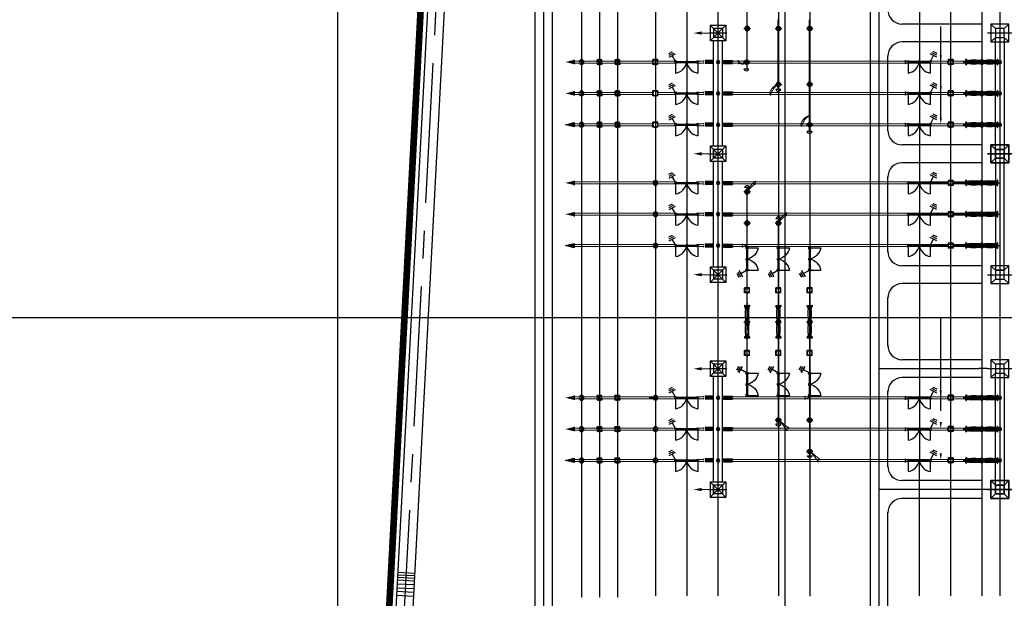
# Model space of a CAD drawing. Header units: inches. Extents: x -8998005 to 170525121, y -30058259 to 1575573.
# Tile 10 of 107: x -471098 to -250983, y 37277 to 166541. Entities that reach past the tile are written whole.
import ezdxf

# ---------------------------------------------------------------- set-up
doc = ezdxf.new("R2010")
doc.units = ezdxf.units.IN
doc.header["$LTSCALE"] = 5
doc.header["$MEASUREMENT"] = 0
for name, pattern in [('0', [0]), ('CENTER', [2, 1.25, -0.25, 0.25, -0.25]), ('CENTERX2', [4, 2.5, -0.5, 0.5, -0.5]), ('CONTINU', [0]), ('HIDDEN', [0.375, 0.25, -0.125])]:
    doc.linetypes.add(name, pattern=pattern)
doc.layers.add('AL TUBE', color=73, linetype='Continuous', lineweight=13)
doc.layers.add('CONDUCTOR', color=240, linetype='Continuous', lineweight=13)
for name, color, linetype in [('CANAL', 4, 'Continuous'), ('CEN', 9, 'CENTER'), ('DIM', 7, 'Continuous'), ('EQUIP', 1, 'Continuous'), ('EQUPT', 4, '0'), ('FENCE', 7, 'Continuous'), ('INSULATOR', 7, 'Continuous'), ('ROAD', 1, 'Continuous'), ('TCE-ME-ROAD', 244, 'Continuous'), ('Text', 6, 'Continuous'), ('TOWER', 7, 'Continuous')]:
    doc.layers.add(name, color=color, linetype=linetype)

# ---------------------------------------------------------------- blocks, each defined once
blk = doc.blocks.new('e')
at = {"linetype": 'ByBlock'}
blk.add_line((0, 3674), (0, 0), dxfattribs=at)
blk.add_solid([(-367, 3674), (0, 5469), (367, 3674)])
blk = doc.blocks.new('400TWR')
at = {"ltscale": 3000}
for p, q in [((-1000, 1000), (-2000, 2000)), ((1000, 1000), (2000, 2000)), ((-1000, -1000), (-2000, -2000)), ((1000, -1000), (2000, -2000))]:
    blk.add_line(p, q, dxfattribs=at)
for points in [[(-2000, -2000), (2000, -2000), (2000, 2000), (-2000, 2000)], [(-1000, -1000), (1000, -1000), (1000, 1000), (-1000, 1000)]]:
    blk.add_lwpolyline(points, close=True, dxfattribs=at)
at = {"layer": 'CEN', "ltscale": 1000}
for p, q in [((0, 2753), (0, -2753)), ((2781, 0), (-2781, 0))]:
    blk.add_line(p, q, dxfattribs=at)
blk = doc.blocks.new('i')
at = {"ltscale": 3000}
for p, q in [((-223, -222), (-223, 0)), ((223, 0), (-223, 0)), ((223, -222), (223, 0)), ((-350, -222), (-96, -222)), ((-350, -222), (-350, -2222)), ((-96, -222), (-96, -2222)), ((96, -222), (350, -222)), ((96, -222), (96, -2222)), ((350, -222), (350, -2222)), ((-350, -2222), (-96, -2222)), ((96, -2221), (350, -2221))]:
    blk.add_line(p, q, dxfattribs=at)
blk = doc.blocks.new('400CVTPL')
at = {"ltscale": 700}
for p, q in [((-528, 344), (-528, 528)), ((-344, 528), (-528, 528)), ((344, 528), (528, 528)), ((528, 344), (528, 528)), ((-528, -528), (-528, -344)), ((-344, -528), (-528, -528)), ((344, -528), (528, -528)), ((528, -528), (528, -344))]:
    blk.add_line(p, q, dxfattribs=at)
for radius, start, end in [(582, 0, 180), (582, 180, 0), (343, 0, 180), (343, 180, 0)]:
    blk.add_arc((0, 0), radius, start, end, dxfattribs=at)
blk = doc.blocks.new('400LAPL')
at = {"ltscale": 700}
for p, q in [((-442, 255), (-108, 62)), ((108, 62), (442, 255)), ((0, -125), (0, -510))]:
    blk.add_line(p, q, dxfattribs=at)
for radius, start, end in [(530, 0, 180), (530, 180, 0), (142, 0, 180), (142, 180, 0)]:
    blk.add_arc((0, 0), radius, start, end, dxfattribs=at)
blk = doc.blocks.new('400CTPL')
at = {"ltscale": 700}
for p, q in [((555, 555), (-555, 555)), ((-555, -555), (-555, 555)), ((0, 555), (0, 745)), ((555, -555), (555, 555)), ((555, -555), (-555, -555)), ((0, -555), (0, -745))]:
    blk.add_line(p, q, dxfattribs=at)
for start, end in [(0, 180), (180, 0)]:
    blk.add_arc((0, 0), 555, start, end, dxfattribs=at)
blk = doc.blocks.new('ES')
at = {"ltscale": 1000}
for p, q in [((0, 0), (1471, 747)), ((1097, 1485), (1846, 10)), ((1531, 1473), (2092, 367)), ((1941, 1507), (2362, 678))]:
    blk.add_line(p, q, dxfattribs=at)
blk = doc.blocks.new('400isopl')
at = {"ltscale": 1000}
for p, q in [((-2469, 245), (-2469, 2469)), ((2469, 245), (2469, 2469)), ((2258, 125), (-2258, 125)), ((-175, 247), (-178, 232)), ((-178, 232), (78, 137)), ((194, 133), (-175, 247)), ((175, 0), (-175, 0)), ((0, 324), (0, -324)), ((78, 137), (54, 113)), ((175, 125), (175, -125)), ((194, 133), (194, 125)), ((2258, -125), (-2258, -125)), ((-178, -232), (78, -137)), ((-175, -247), (-178, -232)), ((194, -133), (-175, -247)), ((78, -137), (54, -113)), ((194, -133), (194, -125))]:
    blk.add_line(p, q, dxfattribs=at)
for centre, radius, start, end in [((-3011, -543), 3060, 10.21936, 79.78064), ((3011, -543), 3060, 100.21936, 169.78064), ((-2469, 0), 245, 90, 270), ((-2469, 0), 125, 90, 270), ((-2469, 0), 245, 270, 90), ((-2469, 0), 125, 270, 90), ((0, 0), 125, 90, 270), ((0, 0), 125, 270, 90), ((2469, 0), 245, 90, 270), ((2469, 0), 125, 90, 270), ((2469, 0), 245, 270, 90), ((2469, 0), 125, 270, 90)]:
    blk.add_arc(centre, radius, start, end, dxfattribs=at)
blk = doc.blocks.new('INSU.')
at = {"linetype": 'HIDDEN', "ltscale": 1300}
for p, q in [((-223, -222), (-223, 0)), ((-223, 0), (223, 0)), ((223, -222), (223, 0)), ((-96, -222), (-350, -222)), ((-350, -222), (-350, -2222)), ((-96, -222), (-96, -2222)), ((350, -222), (96, -222)), ((96, -222), (96, -2222)), ((350, -222), (350, -2222)), ((-96, -2221), (-350, -2221)), ((350, -2222), (96, -2222))]:
    blk.add_line(p, q, dxfattribs=at)
blk = doc.blocks.new('400CBPL')
at = {"ltscale": 700}
for p, q in [((-3600, 540), (-3600, -540)), ((-3247, 423), (-3488, 597)), ((-3459, -540), (-3459, 540)), ((-3247, 423), (-3247, -423)), ((-2895, 353), (-3247, 353)), ((-3247, 353), (-3247, -353)), ((-2895, -353), (-2895, 353)), ((-2895, 353), (-2895, -353)), ((-705, 353), (-353, 353)), ((-705, -353), (-705, 353)), ((-705, 353), (-705, -353)), ((-353, 353), (-353, 197)), ((-353, 0), (-159, 0)), ((353, 0), (159, 0)), ((353, 353), (353, 197)), ((705, 353), (353, 353)), ((705, -353), (705, 353)), ((705, 353), (705, -353)), ((2895, 353), (2895, -353)), ((2895, 353), (3247, 353)), ((2895, -353), (2895, 353)), ((3247, 423), (3488, 597)), ((3247, 423), (3247, -423)), ((3247, 353), (3247, -353)), ((3459, -540), (3459, 540)), ((3600, 540), (3600, -540)), ((-3247, -423), (-3488, -597)), ((-3247, -353), (-2895, -353)), ((-353, -353), (-705, -353)), ((-353, -197), (-353, -353)), ((353, -197), (353, -353)), ((353, -353), (705, -353)), ((3247, -353), (2895, -353)), ((3247, -423), (3488, -597))]:
    blk.add_line(p, q, dxfattribs=at)
at = {"ltscale": 700, "const_width": 70.5}
blk.add_lwpolyline([(-3071, -353), (-3071, -353)], dxfattribs=at)
at = {"ltscale": 700}
for centre, radius, start, end in [((-3530, 540), 70.5, 0, 180), ((-1800, -8107), 8530, 82.62672, 97.37328), ((0, 0), 476, 90, 137.79455), ((0, 0), 159, 90, 270), ((0, 0), 476, 42.20545, 90), ((0, 0), 159, 270, 90), ((1800, -8107), 8530, 82.62672, 97.37328), ((3530, 540), 70.5, 0, 180), ((-3530, -540), 70.5, 180, 0), ((-1800, 8107), 8530, 262.62672, 277.37328), ((0, 0), 476, 222.20545, 270), ((0, 0), 476, 270, 317.79455), ((1800, 8107), 8530, 262.62672, 277.37328), ((3530, -540), 70.5, 180, 0)]:
    blk.add_arc(centre, radius, start, end, dxfattribs=at)
at = {"ltscale": 700, "extrusion": (0, 0, -1)}
blk.add_ellipse((0, 0), major_axis=(-474, 0), ratio=0.6223386, dxfattribs=at)
at = {"layer": 'CEN', "ltscale": 700}
for p, q in [((4211, 0), (-3939, 0)), ((0, 705), (0, -705))]:
    blk.add_line(p, q, dxfattribs=at)
blk = doc.blocks.new('DO2')
at = {"linetype": 'CENTERX2', "ltscale": 1000, "const_width": 150}
blk.add_lwpolyline([(75, 0, 1), (-75, 0, 1)], format="xyb", close=True, dxfattribs=at)
blk = doc.blocks.new('400bpipl')
at = {"ltscale": 3000}
for radius in [500, 270]:
    blk.add_circle((0, 0), radius, dxfattribs=at)
blk.add_arc((0, 0), 500, 0, 180, dxfattribs=at)
at = {"layer": 'CEN', "ltscale": 3000}
for p, q in [((762, 0), (-771, 0)), ((0, -724), (0, 729))]:
    blk.add_line(p, q, dxfattribs=at)
blk = doc.blocks.new('A$C3F820AC0')
at = {"layer": 'EQUPT'}
for points in [[(-347148, -210902), (-347148, -209939), (-349102, -210421)], [(-347149, -217902), (-347149, -216939), (-349102, -217421)], [(-347149, -224902), (-347149, -223939), (-349103, -224421)], [(-347148, -237902), (-347148, -236939), (-349102, -237421)], [(-347149, -244902), (-347149, -243939), (-349102, -244421)], [(-347149, -251902), (-347149, -250939), (-349103, -251421)], [(-347148, -285902), (-347148, -284939), (-349102, -285421)], [(-347149, -292902), (-347149, -291939), (-349102, -292421)], [(-347149, -299902), (-347149, -298939), (-349103, -299421)]]:
    blk.add_hatch(color=256, dxfattribs=at).paths.add_polyline_path(points)
at = {"ltscale": 3000}
blk.add_line((-328343, -285427, 96251), (-330351, -285427, 96251), dxfattribs=at)
for centre, radius, start, end in [((-308627, -211804, 96251), 572, 190.89365, 349.10635), ((-301530, -216371, 96251), 572, 190.89365, 349.10635), ((-294530, -225770, 96251), 572, 190.89365, 349.10635), ((-308485, -238626, 96251), 590, 17.83805, 162.16195), ((-301484, -245573, 96251), 576, 12.8332, 167.1668), ((-301484, -291156, 96251), 594, 199.01912, 340.98088), ((-294492, -298077, 96251), 648, 209.93676, 330.06324)]:
    blk.add_arc(centre, radius, start, end, dxfattribs=at)
at = {"layer": 'AL TUBE'}
for p, q in [((-308534, -150963, 96251), (-308530, -200963, 96251)), ((-308484, -150963, 96251), (-308481, -211912, 96251)), ((-308580, -200963, 96251), (-308580, -211912, 96251)), ((-308530, -200963, 96251), (-308530, -211912, 96251)), ((-308480, -200963, 96251), (-308480, -211912, 96251)), ((-301580, -200963, 96251), (-301580, -216479, 96251)), ((-301530, -200963, 96251), (-301530, -216479, 96251)), ((-301480, -200963, 96251), (-301480, -216479, 96251)), ((-294580, -200963, 96251), (-294580, -225878, 96251)), ((-294530, -200963, 96251), (-294530, -225878, 96251)), ((-294480, -200963, 96251), (-294480, -225878, 96251)), ((-263561, -237200, 96251), (-267537, -237200, 96251)), ((-263561, -237425, 96251), (-267537, -237425, 96251)), ((-263561, -237650, 96251), (-267537, -237650, 96251)), ((-258559, -237199, 96251), (-262452, -237200, 96251)), ((-255211, -237424, 96251), (-262452, -237425, 96251)), ((-258559, -237649, 96251), (-262452, -237650, 96251)), ((-308534, -238445, 96251), (-308534, -263445, 96251)), ((-308484, -238445, 96251), (-308484, -263445, 96251)), ((-308434, -238445, 96251), (-308434, -263445, 96251)), ((-263561, -244200, 96251), (-267537, -244200, 96251)), ((-258559, -244199, 96251), (-262452, -244200, 96251)), ((-301534, -245445, 96251), (-301534, -260866, 96251)), ((-301534, -246450, 96251), (-301534, -275976, 96251)), ((-301484, -245445, 96251), (-301484, -260866, 96251)), ((-301484, -246450, 96251), (-301484, -275976, 96251)), ((-301434, -245445, 96251), (-301434, -260866, 96251)), ((-301434, -246450, 96251), (-301434, -275976, 96251)), ((-263561, -244425, 96251), (-267537, -244425, 96251)), ((-263561, -244650, 96251), (-267537, -244650, 96251)), ((-255211, -244424, 96251), (-262452, -244425, 96251)), ((-258559, -244649, 96251), (-262452, -244650, 96251)), ((-308534, -251713, 96251), (-308534, -260866, 96251)), ((-308434, -251713, 96251), (-308434, -260866, 96251)), ((-263561, -251200, 96251), (-267537, -251200, 96251)), ((-263561, -251425, 96251), (-267537, -251425, 96251)), ((-263561, -251650, 96251), (-267537, -251650, 96251)), ((-258559, -251199, 96251), (-262452, -251200, 96251)), ((-255211, -251424, 96251), (-262452, -251425, 96251)), ((-258559, -251649, 96251), (-262452, -251650, 96251)), ((-294534, -256650, 96251), (-294534, -260866, 96251)), ((-294532, -256649, 96251), (-294532, -288508, 96251)), ((-294484, -256645, 96251), (-294484, -260866, 96251)), ((-294482, -256645, 96251), (-294482, -288508, 96251)), ((-294434, -256650, 96251), (-294434, -260866, 96251)), ((-294432, -256650, 96251), (-294432, -288508, 96251)), ((-308534, -261976, 96251), (-308534, -275976, 96251)), ((-308534, -263445, 96251), (-308534, -284650, 96251)), ((-308484, -261976, 96251), (-308484, -275976, 96251)), ((-308484, -263445, 96251), (-308484, -284645, 96251)), ((-308434, -261976, 96251), (-308434, -275976, 96251)), ((-308434, -263445, 96251), (-308434, -284650, 96251)), ((-308534, -275976, 96251), (-308534, -284650, 96251)), ((-308484, -275976, 96251), (-308484, -284645, 96251)), ((-308434, -275976, 96251), (-308434, -284650, 96251)), ((-301534, -275976, 96251), (-301534, -291350, 96251)), ((-301534, -275976, 96251), (-301534, -291350, 96251)), ((-301484, -275976, 96251), (-301484, -291350, 96251)), ((-301484, -275976, 96251), (-301484, -291350, 96251)), ((-301434, -275976, 96251), (-301434, -291350, 96251)), ((-301434, -275976, 96251), (-301434, -291350, 96251)), ((-294532, -288508, 96251), (-294532, -298401, 96251)), ((-294482, -288508, 96251), (-294482, -298401, 96251)), ((-294432, -288508, 96251), (-294432, -298401, 96251))]:
    blk.add_line(p, q, dxfattribs=at)
at = {"layer": 'AL TUBE', "extrusion": (0, 0, -1)}
for centre, major_axis, ratio, start_param, end_param in [((-309500, -210134, 96251), (-1007, 128), 0.6044509, 3.4894569, 5.935321), ((-309455, -210389, 96251), (919, 113), 0.5197206, 0.3811564, 2.7604362), ((-302314, -216432, 96251), (995, 953), 0.3817666, 3.4563371, 5.9684409), ((-299667, -218550, 96251), (-2565, 2565), 1, 5.7425329, 6.5451713), ((-295376, -223431, 96251), (995, 953), 0.3817666, 3.4563371, 5.9684409), ((-292728, -225549, 96251), (-2565, 2565), 1, 5.7425329, 6.5451713)]:
    blk.add_ellipse(centre, major_axis=major_axis, ratio=ratio, start_param=start_param, end_param=end_param, dxfattribs=at)
at = {"layer": 'AL TUBE'}
for centre, major_axis, start_param, end_param in [((-304379, -240908, 96251), (-3375, 2820), -0.3126164, 0.3612604), ((-299160, -246824, 96251), (-10631, -5387), -1.3491799, -1.1347278), ((-297716, -247735, 96251), (-3916, 1130), -0.7731577, -0.0728908), ((-293150, -253426, 96251), (-7202, 8304), -0.0694331, 0.1538796), ((-312141, -301688, 96251), (-10292, 11569), 4.6095992, 4.801959), ((-308574, -301670, 96251), (-10473, 8170), 4.599053, 4.8167108), ((-301873, -308755, 96251), (-8077, -10872), 2.9935294, 3.2090776), ((-305522, -308788, 96251), (-11967, -10381), 3.0423896, 3.232562)]:
    blk.add_ellipse(centre, major_axis=major_axis, ratio=1, start_param=start_param, end_param=end_param, dxfattribs=at)
at = {"layer": 'CEN'}
for p, q in [((-279010, -9121, 96251), (-279004, -345321, 96251)), ((-353979, -14745, 96251), (-353973, -338860, 96251)), ((-345460, -21191, 96251), (-345473, -330059, 96251)), ((-337460, -21191, 96251), (-337473, -330059, 96251)), ((-328960, -21191, 96251), (-328980, -329745, 96251)), ((-321960, -21191, 96251), (-321980, -329745, 96251)), ((-269967, -21191, 96251), (-269981, -329745, 96251)), ((-262969, -21191, 96251), (-262982, -329745, 96251)), ((-255968, -21191, 96251), (-255982, -329745, 96251)), ((-341462, -55921, 96251), (-341473, -330059, 96251)), ((-328962, -55921, 96251), (-328976, -280921, 96251)), ((-314987, -55921, 96251), (-315001, -329745, 96251)), ((-301467, -55921, 96251), (-301480, -329745, 96251)), ((-279014, -55921, 96251), (-279009, -280921, 96251)), ((-251991, -55921, 96251), (-252002, -329745, 96251)), ((-294460, -156645, 96251), (-294478, -329745, 96251)), ((-316972, -203921, 96251), (-312995, -203921, 96251)), ((-316972, -230921, 96251), (-312995, -230921, 96251)), ((-316972, -230921, 96251), (-312995, -230921, 96251)), ((-316972, -257921, 96251), (-312995, -257921, 96251)), ((-316972, -278921, 96251), (-312995, -278921, 96251)), ((-254737, -278921, 96251), (-279009, -278922, 96251)), ((-316972, -305921, 96251), (-312995, -305921, 96251)), ((-316972, -305921, 96251), (-312995, -305921, 96251)), ((-254737, -305921, 96251), (-279009, -305922, 96251))]:
    blk.add_line(p, q, dxfattribs=at)
at = {"layer": 'CONDUCTOR', "linetype": 'CONTINU'}
for p, q in [((-347149, -210201, 96251), (-329647, -210202, 96251)), ((-347149, -210651, 96251), (-329643, -210652, 96251)), ((-328318, -210202, 96251), (-329538, -210202, 96251)), ((-328322, -210652, 96251), (-329538, -210652, 96251)), ((-328429, -210202, 96251), (-324452, -210202, 96251)), ((-328429, -210652, 96251), (-324452, -210652, 96251)), ((-319799, -210203, 96251), (-318205, -210203, 96251)), ((-319799, -210653, 96251), (-318205, -210653, 96251)), ((-255211, -210199, 96251), (-311762, -210203, 96251)), ((-255211, -210649, 96251), (-311762, -210653, 96251)), ((-347149, -217201, 96251), (-336956, -217201, 96251)), ((-347149, -217651, 96251), (-336956, -217651, 96251)), ((-336956, -217201, 96251), (-329538, -217202, 96251)), ((-336956, -217651, 96251), (-329538, -217652, 96251)), ((-328429, -217202, 96251), (-324452, -217202, 96251)), ((-328429, -217652, 96251), (-324452, -217652, 96251)), ((-319799, -217203, 96251), (-318205, -217203, 96251)), ((-319799, -217653, 96251), (-318205, -217653, 96251)), ((-255211, -217199, 96251), (-311762, -217203, 96251)), ((-255211, -217649, 96251), (-311762, -217653, 96251)), ((-348210, -224201, 96251), (-329648, -224202, 96251)), ((-328429, -224202, 96251), (-324452, -224202, 96251)), ((-319799, -224203, 96251), (-318205, -224203, 96251)), ((-255211, -224199, 96251), (-311762, -224203, 96251)), ((-347149, -224651, 96251), (-329644, -224652, 96251)), ((-328429, -224652, 96251), (-324452, -224652, 96251)), ((-319799, -224653, 96251), (-318205, -224653, 96251)), ((-255211, -224649, 96251), (-311762, -224653, 96251)), ((-347149, -237201, 96251), (-329647, -237202, 96251)), ((-347149, -237651, 96251), (-329643, -237652, 96251)), ((-329644, -237202, 96251), (-324452, -237202, 96251)), ((-329644, -237652, 96251), (-324452, -237652, 96251)), ((-319799, -237203, 96251), (-318205, -237203, 96251)), ((-319799, -237653, 96251), (-318205, -237653, 96251)), ((-255211, -237199, 96251), (-311762, -237203, 96251)), ((-255211, -237649, 96251), (-311762, -237653, 96251)), ((-347149, -244201, 96251), (-336956, -244201, 96251)), ((-336956, -244201, 96251), (-329538, -244202, 96251)), ((-329644, -244202, 96251), (-324452, -244202, 96251)), ((-319799, -244203, 96251), (-318205, -244203, 96251)), ((-255211, -244199, 96251), (-311762, -244203, 96251)), ((-347149, -244651, 96251), (-336956, -244651, 96251)), ((-336956, -244651, 96251), (-329538, -244652, 96251)), ((-329644, -244652, 96251), (-324452, -244652, 96251)), ((-319799, -244653, 96251), (-318205, -244653, 96251)), ((-255211, -244649, 96251), (-311762, -244653, 96251)), ((-348210, -251201, 96251), (-329648, -251202, 96251)), ((-347149, -251651, 96251), (-329644, -251652, 96251)), ((-329644, -251202, 96251), (-324452, -251202, 96251)), ((-329644, -251652, 96251), (-324452, -251652, 96251)), ((-319799, -251203, 96251), (-318205, -251203, 96251)), ((-319799, -251653, 96251), (-318205, -251653, 96251)), ((-255211, -251199, 96251), (-311762, -251203, 96251)), ((-255211, -251649, 96251), (-311762, -251653, 96251)), ((-347149, -285201, 96251), (-329647, -285202, 96251)), ((-347149, -285651, 96251), (-329643, -285652, 96251)), ((-328975, -285202, 96251), (-324452, -285202, 96251)), ((-328975, -285652, 96251), (-324452, -285652, 96251)), ((-319799, -285203, 96251), (-318205, -285203, 96251)), ((-319799, -285653, 96251), (-318205, -285653, 96251)), ((-255211, -285199, 96251), (-311762, -285203, 96251)), ((-255211, -285649, 96251), (-311762, -285653, 96251)), ((-347149, -292201, 96251), (-336956, -292201, 96251)), ((-347149, -292651, 96251), (-336956, -292651, 96251)), ((-336956, -292201, 96251), (-329538, -292202, 96251)), ((-336956, -292651, 96251), (-329538, -292652, 96251)), ((-328429, -292202, 96251), (-324452, -292202, 96251)), ((-328429, -292652, 96251), (-324452, -292652, 96251)), ((-319799, -292203, 96251), (-318205, -292203, 96251)), ((-319799, -292653, 96251), (-318205, -292653, 96251)), ((-255211, -292199, 96251), (-311762, -292203, 96251)), ((-255211, -292649, 96251), (-311762, -292653, 96251)), ((-348210, -299201, 96251), (-329648, -299202, 96251)), ((-328429, -299202, 96251), (-324452, -299202, 96251)), ((-319799, -299203, 96251), (-318205, -299203, 96251)), ((-255211, -299199, 96251), (-311762, -299203, 96251)), ((-347149, -299651, 96251), (-329644, -299652, 96251)), ((-328429, -299652, 96251), (-324452, -299652, 96251)), ((-319799, -299653, 96251), (-318205, -299653, 96251)), ((-255211, -299649, 96251), (-311762, -299653, 96251))]:
    blk.add_line(p, q, dxfattribs=at)
at = {"layer": 'CONDUCTOR', "color": 9}
blk.add_line((-301484, -284890, 96251), (-301484, -291493, 96251), dxfattribs=at)
at = {"layer": 'CONDUCTOR', "linetype": 'ByBlock'}
for centre, major_axis, start_param, end_param in [((-309466, -252200, 96251), (-716, -716), 2.603091, 4.0003685), ((-309231, -252547, 96251), (-851, 433), 4.2836061, 5.5026024), ((-295466, -284642, 96251), (-642, -784), 0.6129655, 2.010243), ((-295231, -284296, 96251), (-600, -743), 0.3599805, 1.5789767)]:
    blk.add_ellipse(centre, major_axis=major_axis, ratio=1, start_param=start_param, end_param=end_param, dxfattribs=at)
at = {"layer": 'DIM'}
for p, q in [((-265184, -223327, 96251), (-265184, -202511, 96251)), ((-265184, -288327, 96251), (-265184, -267511, 96251))]:
    blk.add_line(p, q, dxfattribs=at)
for points in [[(-264941, -208840, 96251), (-265428, -208840, 96251), (-265185, -210302, 96251)], [(-264940, -215840, 96251), (-265428, -215840, 96251), (-265184, -217302, 96251)], [(-264940, -222839, 96251), (-265427, -222839, 96251), (-265184, -224302, 96251)], [(-264941, -283870, 96251), (-265428, -283870, 96251), (-265185, -285332, 96251)], [(-264940, -290870, 96251), (-265428, -290870, 96251), (-265184, -292332, 96251)], [(-264940, -297869, 96251), (-265427, -297869, 96251), (-265184, -299332, 96251)]]:
    blk.add_solid(points, dxfattribs=at)
at = {"layer": 'EQUPT', "elevation": 96251}
for points in [[(-315984, -229921), (-313984, -231921)], [(-315984, -231921), (-313984, -229921)], [(-315984, -304921), (-313984, -306921)], [(-315984, -306921), (-313984, -304921)]]:
    blk.add_lwpolyline(points, dxfattribs=at)
at = {"layer": 'FENCE', "extrusion": (0, 0, -1)}
for centre, major_axis, start_param, end_param in [((-314984, -210422, 96251), (-265, 265), 3.9269908, 10.2101761), ((-251984, -210422, 96251), (-265, 265), 3.9269908, 10.2101761), ((-314984, -217422, 96251), (-265, -265), 5.497787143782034, 11.78097245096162), ((-251984, -217422, 96251), (-265, -265), 5.497787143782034, 11.78097245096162), ((-314984, -224422, 96251), (-265, 265), 3.9269908, 10.2101761), ((-251984, -224422, 96251), (-265, 265), 3.9269908, 10.2101761), ((-314984, -237422, 96251), (-265, 265), 3.9269908, 10.2101761), ((-314984, -244422, 96251), (-265, -265), 5.497787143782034, 11.78097245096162), ((-314984, -251422, 96251), (-265, 265), 3.9269908, 10.2101761), ((-314984, -285422, 96251), (-265, 265), 3.9269908, 10.2101761), ((-251984, -285422, 96251), (-265, 265), 3.9269908, 10.2101761), ((-314984, -292422, 96251), (-265, -265), 5.497787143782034, 11.78097245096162), ((-251984, -292422, 96251), (-265, -265), 5.497787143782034, 11.78097245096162), ((-314984, -299422, 96251), (-265, 265), 3.9269908, 10.2101761), ((-251984, -299422, 96251), (-265, 265), 3.9269908, 10.2101761)]:
    blk.add_ellipse(centre, major_axis=major_axis, ratio=1, start_param=start_param, end_param=end_param, dxfattribs=at)
at = {"layer": 'ROAD'}
for p, q in [((-351971, -339875, 96251), (-351975, -14569, 96251)), ((-255979, -201921, 96251), (-273878, -201922, 96251)), ((-255979, -201921, 96251), (-255979, -205921, 96251)), ((-255979, -205921, 96251), (-273869, -205922, 96251)), ((-277003, -225786, 96251), (-277003, -209023, 96251)), ((-255979, -228921, 96251), (-273878, -228922, 96251)), ((-255979, -228921, 96251), (-255979, -232921, 96251)), ((-255979, -232921, 96251), (-273869, -232922, 96251)), ((-277003, -252786, 96251), (-277003, -236020, 96251)), ((-255979, -255921, 96251), (-273878, -255922, 96251)), ((-255979, -255921, 96251), (-255979, -259921, 96251)), ((-255979, -259921, 96251), (-273869, -259922, 96251)), ((-277003, -273869, 96251), (-277003, -263022, 96251)), ((-255979, -276921, 96251), (-273878, -276922, 96251)), ((-255979, -276921, 96251), (-255979, -280921, 96251)), ((-255979, -280921, 96251), (-273869, -280922, 96251)), ((-277003, -300822, 96251), (-277003, -283955, 96251)), ((-255979, -303921, 96251), (-273878, -303922, 96251)), ((-255979, -303921, 96251), (-255979, -307921, 96251)), ((-255979, -307921, 96251), (-273869, -307922, 96251)), ((-277002, -339875, 96251), (-277002, -310988, 96251))]:
    blk.add_line(p, q, dxfattribs=at)
at = {"layer": 'ROAD', "elevation": 96251}
for points in [[(-355971, -14569), (-355971, -339202)], [(-281002, -15241), (-281002, -339202)]]:
    blk.add_lwpolyline(points, dxfattribs=at)
at = {"layer": 'ROAD'}
for centre, radius, start, end in [((-273867, -198786, 96251), 3136, 178.48598, 270.18594), ((-273868, -209058, 96251), 3136, 89.80905, 181.50901), ((-273867, -225786, 96251), 3136, 178.48598, 270.18594), ((-273868, -236058, 96251), 3136, 89.80905, 181.50901), ((-273867, -252786, 96251), 3136, 178.48598, 270.18594), ((-273868, -263058, 96251), 3136, 89.80905, 181.50901), ((-273868, -273786, 96251), 3136, 178.48598, 270.18594), ((-273869, -284058, 96251), 3136, 89.80905, 181.50901), ((-348717, -295900, 96251), 3396, 174.31574, 174.51218), ((-273752, -295900, 96251), 3396, 174.31574, 174.51218), ((-273867, -300786, 96251), 3136, 178.48598, 270.18594), ((-273868, -311058, 96251), 3136, 89.80905, 181.50901)]:
    blk.add_arc(centre, radius, start, end, dxfattribs=at)
at = {"layer": 'TOWER'}
for p, q in [((-316734, -202171, 96251), (-316734, -205671, 96251)), ((-316734, -202171, 96251), (-313234, -202171, 96251)), ((-315984, -202921, 96251), (-316734, -202171, 96251)), ((-314984, -206051, 96251), (-314984, -201292, 96251)), ((-313984, -202921, 96251), (-313234, -202171, 96251)), ((-313234, -202171, 96251), (-313234, -205671, 96251)), ((-313984, -202921, 96251), (-315984, -202921, 96251)), ((-315984, -202921, 96251), (-315984, -204921, 96251)), ((-315984, -202921, 96251), (-313984, -204921, 96251)), ((-313984, -202921, 96251), (-315984, -204921, 96251)), ((-313984, -202921, 96251), (-313984, -204921, 96251)), ((-315984, -204921, 96251), (-316734, -205671, 96251)), ((-313234, -205671, 96251), (-316734, -205671, 96251)), ((-313984, -204921, 96251), (-315984, -204921, 96251)), ((-315984, -229171, 96251), (-315984, -205671, 96251)), ((-313984, -204921, 96251), (-313234, -205671, 96251)), ((-313984, -229171, 96251), (-313984, -205671, 96251)), ((-347148, -209939, 96251), (-347148, -210902, 96251)), ((-309188, -211912, 96251), (-308065, -211912, 96251)), ((-347149, -216939, 96251), (-347149, -217902, 96251)), ((-302092, -216479, 96251), (-300968, -216479, 96251)), ((-349103, -224421, 96251), (-347149, -223939, 96251)), ((-347149, -224902, 96251), (-349103, -224421, 96251)), ((-347149, -223939, 96251), (-347149, -224902, 96251)), ((-295092, -225878, 96251), (-293968, -225878, 96251)), ((-314984, -233051, 96251), (-314984, -228292, 96251)), ((-314984, -233051, 96251), (-314984, -228292, 96251)), ((-314984, -233051, 96251), (-314984, -228792, 96251)), ((-314984, -233051, 96251), (-314984, -228792, 96251)), ((-316972, -230921, 96251), (-312995, -230921, 96251)), ((-316972, -230921, 96251), (-312995, -230921, 96251)), ((-316734, -229171, 96251), (-316734, -232671, 96251)), ((-315984, -229921, 96251), (-316734, -229171, 96251)), ((-316734, -229171, 96251), (-316734, -232671, 96251)), ((-316734, -229171, 96251), (-313234, -229171, 96251)), ((-316734, -229171, 96251), (-313234, -229171, 96251)), ((-316734, -229171, 96251), (-316734, -232671, 96251)), ((-316734, -229171, 96251), (-316734, -232671, 96251)), ((-315984, -229921, 96251), (-316734, -229171, 96251)), ((-316734, -229171, 96251), (-313234, -229171, 96251)), ((-315984, -229921, 96251), (-316734, -229171, 96251)), ((-316734, -229171, 96251), (-313234, -229171, 96251)), ((-315984, -229921, 96251), (-315984, -231921, 96251)), ((-315984, -231921, 96251), (-315984, -229921, 96251)), ((-313984, -229921, 96251), (-315984, -229921, 96251)), ((-313984, -229921, 96251), (-315984, -229921, 96251)), ((-313984, -229921, 96251), (-315984, -231921, 96251)), ((-315984, -229921, 96251), (-313984, -231921, 96251)), ((-315984, -229921, 96251), (-315984, -231921, 96251)), ((-313984, -229921, 96251), (-315984, -229921, 96251)), ((-313984, -229921, 96251), (-315984, -231921, 96251)), ((-315984, -229921, 96251), (-313984, -231921, 96251)), ((-315984, -229921, 96251), (-315984, -231921, 96251)), ((-313984, -229921, 96251), (-315984, -229921, 96251)), ((-313984, -229921, 96251), (-313234, -229171, 96251)), ((-313984, -229921, 96251), (-313234, -229171, 96251)), ((-313984, -229921, 96251), (-313234, -229171, 96251)), ((-313984, -229921, 96251), (-313234, -229171, 96251)), ((-313984, -229921, 96251), (-313984, -231921, 96251)), ((-313984, -229921, 96251), (-313984, -231921, 96251)), ((-313984, -229921, 96251), (-313984, -231921, 96251)), ((-313984, -229921, 96251), (-313984, -231921, 96251)), ((-313234, -229171, 96251), (-313234, -232671, 96251)), ((-313234, -229171, 96251), (-313234, -232671, 96251)), ((-313234, -229171, 96251), (-313234, -232671, 96251)), ((-313234, -229171, 96251), (-313234, -232671, 96251)), ((-315984, -231921, 96251), (-316734, -232671, 96251)), ((-315984, -231921, 96251), (-316734, -232671, 96251)), ((-315984, -231921, 96251), (-316734, -232671, 96251)), ((-315984, -231921, 96251), (-316734, -232671, 96251)), ((-313234, -232671, 96251), (-316734, -232671, 96251)), ((-313234, -232671, 96251), (-316734, -232671, 96251)), ((-313234, -232671, 96251), (-316734, -232671, 96251)), ((-313234, -232671, 96251), (-316734, -232671, 96251)), ((-313984, -231921, 96251), (-315984, -231921, 96251)), ((-313984, -231921, 96251), (-315984, -231921, 96251)), ((-313984, -231921, 96251), (-315984, -231921, 96251)), ((-313984, -231921, 96251), (-315984, -231921, 96251)), ((-315984, -256171, 96251), (-315984, -232671, 96251)), ((-313984, -231921, 96251), (-313234, -232671, 96251)), ((-313984, -231921, 96251), (-313234, -232671, 96251)), ((-313984, -231921, 96251), (-313234, -232671, 96251)), ((-313984, -231921, 96251), (-313234, -232671, 96251)), ((-313984, -256171, 96251), (-313984, -232671, 96251)), ((-347148, -236939, 96251), (-347148, -237902, 96251)), ((-307923, -238445, 96251), (-309047, -238445, 96251)), ((-347149, -243939, 96251), (-347149, -244902, 96251)), ((-300922, -245445, 96251), (-302045, -245445, 96251)), ((-349103, -251421, 96251), (-347149, -250939, 96251)), ((-347149, -251902, 96251), (-349103, -251421, 96251)), ((-347149, -250939, 96251), (-347149, -251902, 96251)), ((-316734, -256171, 96251), (-316734, -259671, 96251)), ((-315984, -256921, 96251), (-316734, -256171, 96251)), ((-316734, -256171, 96251), (-313234, -256171, 96251)), ((-313984, -256921, 96251), (-315984, -258921, 96251)), ((-315984, -256921, 96251), (-313984, -258921, 96251)), ((-315984, -256921, 96251), (-315984, -258921, 96251)), ((-313984, -256921, 96251), (-315984, -256921, 96251)), ((-314984, -260051, 96251), (-314984, -255792, 96251)), ((-313984, -256921, 96251), (-313234, -256171, 96251)), ((-313984, -256921, 96251), (-313984, -258921, 96251)), ((-313234, -256171, 96251), (-313234, -259671, 96251)), ((-315984, -258921, 96251), (-316734, -259671, 96251)), ((-313234, -259671, 96251), (-316734, -259671, 96251)), ((-313984, -258921, 96251), (-315984, -258921, 96251)), ((-313984, -258921, 96251), (-313234, -259671, 96251)), ((-316734, -277171, 96251), (-316734, -280671, 96251)), ((-316734, -277171, 96251), (-313234, -277171, 96251)), ((-315984, -277921, 96251), (-316734, -277171, 96251)), ((-314984, -281051, 96251), (-314984, -276292, 96251)), ((-313984, -277921, 96251), (-313234, -277171, 96251)), ((-313234, -277171, 96251), (-313234, -280671, 96251)), ((-313984, -277921, 96251), (-315984, -277921, 96251)), ((-315984, -277921, 96251), (-315984, -279921, 96251)), ((-315984, -277921, 96251), (-313984, -279921, 96251)), ((-313984, -277921, 96251), (-315984, -279921, 96251)), ((-313984, -277921, 96251), (-313984, -279921, 96251)), ((-315984, -279921, 96251), (-316734, -280671, 96251)), ((-313234, -280671, 96251), (-316734, -280671, 96251)), ((-313984, -279921, 96251), (-315984, -279921, 96251)), ((-315984, -304171, 96251), (-315984, -280671, 96251)), ((-313984, -279921, 96251), (-313234, -280671, 96251)), ((-313984, -304171, 96251), (-313984, -280671, 96251)), ((-347148, -284939, 96251), (-347148, -285902, 96251)), ((-347149, -291939, 96251), (-347149, -292902, 96251)), ((-300922, -291350, 96251), (-302045, -291350, 96251)), ((-349103, -299421, 96251), (-347149, -298939, 96251)), ((-347149, -298939, 96251), (-347149, -299902, 96251)), ((-295054, -298401, 96251), (-293930, -298401, 96251)), ((-347149, -299902, 96251), (-349103, -299421, 96251)), ((-314984, -308051, 96251), (-314984, -303292, 96251)), ((-314984, -308051, 96251), (-314984, -303292, 96251)), ((-316972, -305921, 96251), (-312995, -305921, 96251)), ((-316972, -305921, 96251), (-312995, -305921, 96251)), ((-316734, -304171, 96251), (-316734, -307671, 96251)), ((-315984, -304921, 96251), (-316734, -304171, 96251)), ((-316734, -304171, 96251), (-316734, -307671, 96251)), ((-316734, -304171, 96251), (-313234, -304171, 96251)), ((-316734, -304171, 96251), (-313234, -304171, 96251)), ((-316734, -304171, 96251), (-316734, -307671, 96251)), ((-315984, -304921, 96251), (-316734, -304171, 96251)), ((-316734, -304171, 96251), (-313234, -304171, 96251)), ((-315984, -304921, 96251), (-316734, -304171, 96251)), ((-316734, -304171, 96251), (-313234, -304171, 96251)), ((-315984, -304921, 96251), (-315984, -306921, 96251)), ((-315984, -306921, 96251), (-315984, -304921, 96251)), ((-313984, -304921, 96251), (-315984, -304921, 96251)), ((-313984, -304921, 96251), (-315984, -304921, 96251)), ((-313984, -304921, 96251), (-315984, -306921, 96251)), ((-315984, -304921, 96251), (-313984, -306921, 96251)), ((-315984, -304921, 96251), (-315984, -306921, 96251)), ((-313984, -304921, 96251), (-315984, -304921, 96251)), ((-313984, -304921, 96251), (-315984, -306921, 96251)), ((-315984, -304921, 96251), (-313984, -306921, 96251)), ((-315984, -304921, 96251), (-315984, -306921, 96251)), ((-313984, -304921, 96251), (-315984, -304921, 96251)), ((-314984, -308051, 96251), (-314984, -303792, 96251)), ((-314984, -308051, 96251), (-314984, -303792, 96251)), ((-313984, -304921, 96251), (-313234, -304171, 96251)), ((-313984, -304921, 96251), (-313234, -304171, 96251)), ((-313984, -304921, 96251), (-313234, -304171, 96251)), ((-313984, -304921, 96251), (-313234, -304171, 96251)), ((-313984, -304921, 96251), (-313984, -306921, 96251)), ((-313984, -304921, 96251), (-313984, -306921, 96251)), ((-313984, -304921, 96251), (-313984, -306921, 96251)), ((-313984, -304921, 96251), (-313984, -306921, 96251)), ((-313234, -304171, 96251), (-313234, -307671, 96251)), ((-313234, -304171, 96251), (-313234, -307671, 96251)), ((-313234, -304171, 96251), (-313234, -307671, 96251)), ((-313234, -304171, 96251), (-313234, -307671, 96251)), ((-315984, -306921, 96251), (-316734, -307671, 96251)), ((-315984, -306921, 96251), (-316734, -307671, 96251)), ((-315984, -306921, 96251), (-316734, -307671, 96251)), ((-315984, -306921, 96251), (-316734, -307671, 96251)), ((-313234, -307671, 96251), (-316734, -307671, 96251)), ((-313234, -307671, 96251), (-316734, -307671, 96251)), ((-313234, -307671, 96251), (-316734, -307671, 96251)), ((-313234, -307671, 96251), (-316734, -307671, 96251)), ((-313984, -306921, 96251), (-315984, -306921, 96251)), ((-313984, -306921, 96251), (-315984, -306921, 96251)), ((-313984, -306921, 96251), (-315984, -306921, 96251)), ((-313984, -306921, 96251), (-315984, -306921, 96251)), ((-313984, -306921, 96251), (-313234, -307671, 96251)), ((-313984, -306921, 96251), (-313234, -307671, 96251)), ((-313984, -306921, 96251), (-313234, -307671, 96251)), ((-313984, -306921, 96251), (-313234, -307671, 96251))]:
    blk.add_line(p, q, dxfattribs=at)
at = {"layer": 'TOWER', "ltscale": 3000, "elevation": 96251}
for points in [[(-252984, -229921), (-252984, -204921), (-250984, -204921), (-250984, -229921)], [(-250984, -256921), (-250984, -231921), (-252984, -231921), (-252984, -256921)], [(-252984, -304921), (-252984, -279921), (-250984, -279921), (-250984, -304921)]]:
    blk.add_lwpolyline(points, close=True, dxfattribs=at)
at = {"layer": 'CONDUCTOR', "rotation": 90}
for p in [(-314994, -203943, 96251), (-314984, -230921, 96251), (-314984, -257921, 96251), (-314982, -278950, 96251), (-314984, -305921, 96251)]:
    blk.add_blockref('e', p, dxfattribs=at)
at = {"layer": 'CONDUCTOR', "linetype": 'ByBlock', "extrusion": (0, 0, -1), "xscale": 1.5, "yscale": 1.5, "zscale": -2000.000000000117, "rotation": 90}
for p in [(309540, -251190, -96251), (309531, -251640, -96251)]:
    blk.add_blockref('DO2', p, dxfattribs=at)
at = {"layer": 'CONDUCTOR', "linetype": 'ByBlock', "xscale": 1.5, "yscale": 1.5, "zscale": 2000.000000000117, "rotation": 90}
for p in [(-295540, -285652, 96251), (-295531, -285202, 96251)]:
    blk.add_blockref('DO2', p, dxfattribs=at)
at = {"layer": 'EQUIP', "zscale": 1333.333333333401, "rotation": 90}
blk.add_blockref('DO2', (-299272, -292188, 96251), dxfattribs=at)
blk.add_blockref('DO2', (-299272, -292188, 96251), dxfattribs=at)
at = {"layer": 'EQUPT', "xscale": -1, "zscale": 1333.333333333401, "rotation": 270}
for name, p in [('400bpipl', (-308484, -202908, 96251)), ('400bpipl', (-301484, -202908, 96251)), ('400bpipl', (-294484, -202908, 96251)), ('DO2', (-310361, -210671, 96251)), ('400bpipl', (-308580, -210432, 96251)), ('400bpipl', (-301484, -215408, 96251)), ('400bpipl', (-294484, -215408, 96251)), ('DO2', (-303261, -217671, 96251)), ('400bpipl', (-294484, -224426, 96251)), ('DO2', (-296323, -224670, 96251))]:
    blk.add_blockref(name, p, dxfattribs=at)
at = {"layer": 'EQUPT', "zscale": 1333.333333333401}
for name, p, rotation in [('ES', (-324451, -210427, 96251), 90), ('400LAPL', (-345484, -210420, 96251), 90), ('400CVTPL', (-341484, -210420, 96251), 90), ('400CVTPL', (-337484, -210421, 96251), 90), ('400isopl', (-321985, -210427, 96251), 180), ('400isopl', (-270004, -210427, 96251), 180), ('400CTPL', (-263004, -210424, 96251), 90), ('400CBPL', (-256004, -210421, 96251), 180), ('ES', (-324452, -217427, 96251), 90), ('400LAPL', (-345484, -217420, 96251), 90), ('400CVTPL', (-341484, -217420, 96251), 90), ('400CVTPL', (-337484, -217421, 96251), 90), ('400isopl', (-321984, -217427, 96251), 180), ('400isopl', (-270003, -217427, 96251), 180), ('400CTPL', (-263003, -217424, 96251), 90), ('400CBPL', (-256004, -217421, 96251), 180), ('ES', (-324452, -224427, 96251), 90), ('400LAPL', (-345484, -224420, 96251), 90), ('400CVTPL', (-341485, -224420, 96251), 90), ('400CVTPL', (-337485, -224421, 96251), 90), ('400isopl', (-321984, -224427, 96251), 180), ('400isopl', (-270002, -224427, 96251), 180), ('400CTPL', (-263003, -224424, 96251), 90), ('400CBPL', (-256004, -224421, 96251), 180), ('ES', (-324451, -237427, 96251), 90), ('400LAPL', (-328972, -237433, 96251), 90), ('400isopl', (-321985, -237427, 96251), 180), ('DO2', (-306752, -237637, 96251), 90), ('400isopl', (-270007, -237427, 96251), 180), ('400CTPL', (-263007, -237424, 96251), 90), ('400CBPL', (-256007, -237421, 96251), 180), ('400bpipl', (-308483, -239416, 96251), 90), ('ES', (-324452, -244427, 96251), 90), ('400LAPL', (-328972, -244433, 96251), 90), ('400isopl', (-321984, -244427, 96251), 180), ('400isopl', (-270006, -244427, 96251), 180), ('400CTPL', (-263006, -244424, 96251), 90), ('400CBPL', (-256007, -244421, 96251), 180), ('400bpipl', (-308484, -246416, 96251), 90), ('400bpipl', (-301484, -246421, 96251), 90), ('DO2', (-299758, -244642, 96251), 90), ('400LAPL', (-328973, -251433, 96251), 90), ('ES', (-324452, -251427, 96251), 90), ('400CTPL', (-263006, -251424, 96251), 90), ('400CBPL', (-256007, -251421, 96251), 180), ('400isopl', (-321984, -251427, 96251), 180), ('400isopl', (-270006, -251427, 96251), 180), ('400CBPL', (-308484, -268421, 96251), 90), ('400CBPL', (-301484, -268421, 96251), 90), ('400CBPL', (-294484, -268421, 96251), 90), ('ES', (-308484, -279953, 96251), 123.2219675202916), ('ES', (-301484, -279953, 96251), 123.2219675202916), ('ES', (-294484, -279953, 96251), 123.2219675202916), ('ES', (-324451, -285427, 96251), 90), ('400LAPL', (-345497, -285434, 96251), 90), ('400CVTPL', (-341497, -285434, 96251), 90), ('400CVTPL', (-337497, -285434, 96251), 90), ('400LAPL', (-328975, -285427, 96251), 90), ('400isopl', (-321985, -285427, 96251), 180), ('400isopl', (-270004, -285457, 96251), 180), ('400CTPL', (-263004, -285424, 96251), 90), ('400CBPL', (-256004, -285421, 96251), 180), ('ES', (-324452, -292427, 96251), 90), ('400bpipl', (-301484, -290421, 96251), 90), ('400bpipl', (-294492, -290421, 96251), 90), ('400LAPL', (-345498, -292434, 96251), 90), ('400CVTPL', (-341498, -292434, 96251), 90), ('400CVTPL', (-337498, -292434, 96251), 90), ('400LAPL', (-328976, -292427, 96251), 90), ('400isopl', (-321984, -292427, 96251), 180), ('DO2', (-299577, -292638, 96251), 90), ('DO2', (-299577, -292638, 96251), 90), ('400isopl', (-270003, -292457, 96251), 180), ('400CTPL', (-263003, -292424, 96251), 90), ('400CBPL', (-256004, -292421, 96251), 180), ('ES', (-324452, -299427, 96251), 90), ('400bpipl', (-294483, -297427, 96251), 90), ('400LAPL', (-345498, -299434, 96251), 90), ('400CVTPL', (-341499, -299434, 96251), 90), ('400CVTPL', (-337498, -299434, 96251), 90), ('400LAPL', (-328976, -299427, 96251), 90), ('400isopl', (-321984, -299427, 96251), 180), ('400isopl', (-270002, -299457, 96251), 180), ('400CTPL', (-263003, -299424, 96251), 90), ('400CBPL', (-256004, -299421, 96251), 180), ('DO2', (-292586, -299643, 96251), 90), ('DO2', (-292586, -299643, 96251), 90)]:
    blk.add_blockref(name, p, dxfattribs=dict(at, rotation=rotation))
at = {"layer": 'EQUPT', "extrusion": (0, 0, -1), "zscale": -1333.333333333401}
for name, p, rotation in [('ES', (267535, -210427, -96251), 90), ('ES', (267534, -217427, -96251), 90), ('ES', (267534, -224427, -96251), 90), ('ES', (267538, -237427, -96251), 90), ('ES', (267538, -244427, -96251), 90), ('ES', (267537, -251427, -96251), 90), ('400isopl', (308484, -254421, -96251), 90), ('400isopl', (301484, -254421, -96251), 90), ('400isopl', (294484, -254421, -96251), 90), ('ES', (308484, -256890, -96251), 303.2219675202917), ('ES', (301484, -256890, -96251), 303.2219675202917), ('ES', (294484, -256890, -96251), 303.2219675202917), ('400isopl', (308484, -282421, -96251), 90), ('400isopl', (301484, -282421, -96251), 90), ('400isopl', (294484, -282421, -96251), 90), ('ES', (267535, -285457, -96251), 90), ('ES', (267534, -292457, -96251), 90), ('ES', (267534, -299457, -96251), 90)]:
    blk.add_blockref(name, p, dxfattribs=dict(at, rotation=rotation))
at = {"layer": 'EQUPT', "zscale": 1333.333333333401}
for p in [(-328983, -210421, 96251), (-328983, -217421, 96251), (-328984, -224421, 96251), (-308484, -261421, 96251), (-301484, -261421, 96251), (-294484, -261421, 96251), (-308484, -275421, 96251), (-301484, -275421, 96251), (-294484, -275421, 96251)]:
    blk.add_blockref('400CTPL', p, dxfattribs=at)
at = {"layer": 'EQUPT', "yscale": 1.559999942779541, "zscale": 2080.000000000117}
for p, xscale, rotation in [((-310473, -210221, 96251), -1.559999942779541, 270), ((-310361, -210671, 96251), -1.559999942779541, 270), ((-273089, -210215, 96251), 1.559999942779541, 90), ((-273089, -210665, 96251), 1.559999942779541, 90), ((-273068, -210215, 96251), 1.559999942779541, 90), ((-273068, -210665, 96251), 1.559999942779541, 90), ((-303373, -217221, 96251), -1.559999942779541, 270), ((-303261, -217671, 96251), -1.559999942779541, 270), ((-273089, -217215, 96251), 1.559999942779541, 90), ((-273089, -217665, 96251), 1.559999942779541, 90), ((-273067, -217215, 96251), 1.559999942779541, 90), ((-273067, -217665, 96251), 1.559999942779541, 90), ((-296435, -224220, 96251), -1.559999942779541, 270), ((-296323, -224670, 96251), -1.559999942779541, 270), ((-273088, -224215, 96251), 1.559999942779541, 90), ((-273088, -224665, 96251), 1.559999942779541, 90), ((-273067, -224215, 96251), 1.559999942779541, 90), ((-273067, -224665, 96251), 1.559999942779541, 90), ((-306752, -237637, 96251), 1.559999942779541, 90), ((-306640, -237187, 96251), 1.559999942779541, 90), ((-299646, -244192, 96251), 1.559999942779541, 90), ((-299758, -244642, 96251), 1.559999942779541, 90), ((-273089, -285245, 96251), 1.559999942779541, 90), ((-273089, -285695, 96251), 1.559999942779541, 90), ((-273068, -285245, 96251), 1.559999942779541, 90), ((-273068, -285695, 96251), 1.559999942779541, 90), ((-299577, -292638, 96251), 1.559999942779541, 90), ((-299577, -292638, 96251), 1.559999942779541, 90), ((-299272, -292188, 96251), 1.559999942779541, 90), ((-299272, -292188, 96251), 1.559999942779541, 90), ((-273089, -292245, 96251), 1.559999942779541, 90), ((-273089, -292695, 96251), 1.559999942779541, 90), ((-273067, -292245, 96251), 1.559999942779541, 90), ((-273067, -292695, 96251), 1.559999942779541, 90), ((-292281, -299193, 96251), 1.559999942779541, 90), ((-292281, -299193, 96251), 1.559999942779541, 90), ((-273088, -299245, 96251), 1.559999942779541, 90), ((-273067, -299245, 96251), 1.559999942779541, 90), ((-292586, -299643, 96251), 1.559999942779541, 90), ((-292586, -299643, 96251), 1.559999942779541, 90), ((-273088, -299695, 96251), 1.559999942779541, 90), ((-273067, -299695, 96251), 1.559999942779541, 90)]:
    blk.add_blockref('DO2', p, dxfattribs=dict(at, xscale=xscale, rotation=rotation))
at = {"layer": 'INSULATOR', "xscale": -1}
for name, p, rotation in [('INSU.', (-315985, -210421, 96251), 270), ('i', (-313982, -210421, 96251), 90), ('INSU.', (-315985, -217421, 96251), 270), ('i', (-313982, -217421, 96251), 90), ('INSU.', (-315985, -224421, 96251), 270), ('i', (-313982, -224421, 96251), 90), ('INSU.', (-315985, -237421, 96251), 270), ('i', (-313982, -237421, 96251), 90), ('INSU.', (-315985, -244421, 96251), 270), ('i', (-313982, -244421, 96251), 90), ('INSU.', (-315985, -251421, 96251), 270), ('i', (-313982, -251421, 96251), 90), ('INSU.', (-315985, -285421, 96251), 270), ('i', (-313982, -285421, 96251), 90), ('INSU.', (-315985, -292421, 96251), 270), ('i', (-313982, -292421, 96251), 90), ('INSU.', (-315985, -299421, 96251), 270), ('i', (-313982, -299421, 96251), 90)]:
    blk.add_blockref(name, p, dxfattribs=dict(at, rotation=rotation))
at = {"layer": 'INSULATOR', "rotation": 270}
for p in [(-252986, -210421, 96251), (-252986, -217421, 96251), (-252986, -224421, 96251), (-252986, -237421, 96251), (-252986, -244421, 96251), (-252986, -251421, 96251), (-252986, -285421, 96251), (-252986, -292421, 96251), (-252986, -299421, 96251)]:
    blk.add_blockref('i', p, dxfattribs=at)
at = {"layer": 'TOWER', "zscale": 1333.333333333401, "rotation": 90}
for p in [(-251984, -203921, 96251), (-251984, -230921, 96251), (-251984, -257921, 96251), (-251984, -278921, 96251), (-251984, -305921, 96251)]:
    blk.add_blockref('400TWR', p, dxfattribs=at)
at = {"layer": 'TOWER', "xscale": -1, "zscale": 1333.333333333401, "rotation": 270}
for p in [(-251984, -230921, 96251), (-251984, -305921, 96251)]:
    blk.add_blockref('400TWR', p, dxfattribs=at)

msp = doc.modelspace()

# ---------------------------------------------------------------- linework, layer by layer
at = {"color": 1, "const_width": 1500, "elevation": 69405}
msp.add_lwpolyline([(-400902, -200776), (-376783, 257796)], dxfattribs=at)
at = {"layer": 'CANAL', "color": 8}
for p, q in [((-400000, -800000), (-400000, 1470819)), ((-300000, -800000), (-300000, 1470819)), ((-597246, 100000), (1664920, 100000))]:
    msp.add_line(p, q, dxfattribs=at)
at = {"layer": 'TCE-ME-ROAD', "linetype": 'Continuous'}
for p, q in [((-375333, 256805, 69405), (-398974, -192685, 69405)), ((-371589, 256608), (-385639, -10527))]:
    msp.add_line(p, q, dxfattribs=at)
at = {"layer": 'TCE-ME-ROAD', "color": 11, "linetype": 'CENTER', "ltscale": 5000}
msp.add_line((-373461, 256707, 69405), (-397102, -192784, 69405), dxfattribs=at)
at = {"layer": 'Text'}
for p, q in [((-382891, 41707, 69405), (-386636, 41904, 69405)), ((-382862, 42263, 69405), (-386607, 42460, 69405)), ((-382833, 42819, 69405), (-386578, 43016, 69405)), ((-382967, 40268, 69405), (-386712, 40465, 69405)), ((-382921, 41133, 69405), (-386666, 41330, 69405)), ((-383101, 37713, 69405), (-386846, 37910, 69405)), ((-383056, 38576, 69405), (-386801, 38773, 69405)), ((-383014, 39376, 69405), (-386759, 39573, 69405))]:
    msp.add_line(p, q, dxfattribs=at)

# ---------------------------------------------------------------- block references
at = {"ltscale": 100}
msp.add_blockref('A$C3F820AC0', (0, 367500), dxfattribs=at)

doc.saveas('drawing.dxf')
